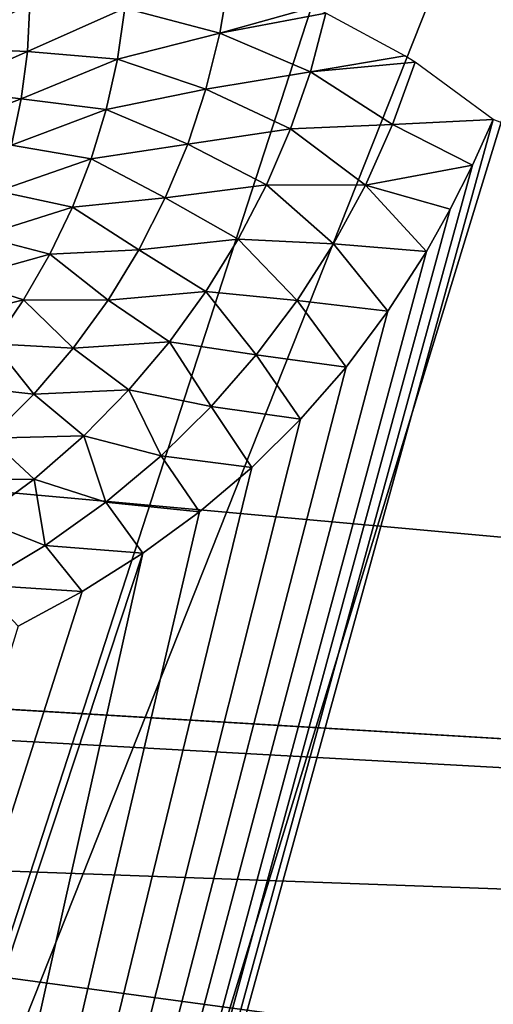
# Model space of a CAD drawing. Header units: millimetres. Extents: x -30.2 to 30.2, y -30.2 to 30.2.
# Tile 238 of 256: x 6.042 to 6.755, y 18.447 to 19.929. Entities that reach past the tile are written whole.
import ezdxf

# ---------------------------------------------------------------- set-up
doc = ezdxf.new("R2010")
doc.units = ezdxf.units.MM
doc.header["$LTSCALE"] = 52.148148
for name, color, linetype in [('1', 7, 'CONTINUOUS'), ('106', 7, 'CONTINUOUS'), ('174', 7, 'CONTINUOUS'), ('201', 7, 'CONTINUOUS'), ('206', 7, 'CONTINUOUS'), ('74', 7, 'CONTINUOUS'), ('82', 7, 'CONTINUOUS'), ('89', 7, 'CONTINUOUS')]:
    doc.layers.add(name, color=color, linetype=linetype)

msp = doc.modelspace()

# ---------------------------------------------------------------- linework, layer by layer
at = {"layer": '1', "color": 251, "linetype": 'Continuous', "true_color": 0x4c4c4c}
for points in [[(7.1672, 22.0584, 6.367), (5.4144, 22.5527, 6.367), (5.3761, 16.546, 6.644), (7.1672, 22.0584, 6.367)], [(7.1672, 22.0584, 6.367), (5.3761, 16.546, 6.644), (6.6577, 16.0732, 6.644), (7.1672, 22.0584, 6.367)], [(8.8758, 21.428, 6.367), (7.1672, 22.0584, 6.367), (6.6577, 16.0732, 6.644), (8.8758, 21.428, 6.367)], [(8.8758, 21.428, 6.367), (6.6577, 16.0732, 6.644), (7.8983, 15.5013, 6.644), (8.8758, 21.428, 6.367)]]:
    msp.add_3dface(points, dxfattribs=at)
at = {"layer": '106', "color": 251, "linetype": 'Continuous', "true_color": 0x4c4c4c}
for points in [[(6.4749, 22.0511, -122.7), (3.4886, 13.8607, -131.4064), (5.5618, 22.2989, -122.7), (6.4749, 22.0511, -122.7)], [(4.1645, 13.6729, -131.4064), (3.4886, 13.8607, -131.4064), (6.4749, 22.0511, -122.7), (4.1645, 13.6729, -131.4064)], [(7.3771, 21.7659, -122.7), (4.1645, 13.6729, -131.4064), (6.4749, 22.0511, -122.7), (7.3771, 21.7659, -122.7)], [(4.8304, 13.4521, -131.4064), (4.1645, 13.6729, -131.4064), (7.3771, 21.7659, -122.7), (4.8304, 13.4521, -131.4064)], [(8.2667, 21.4438, -122.7), (4.8304, 13.4521, -131.4064), (7.3771, 21.7659, -122.7), (8.2667, 21.4438, -122.7)], [(5.4846, 13.1988, -131.4064), (4.8304, 13.4521, -131.4064), (8.2667, 21.4438, -122.7), (5.4846, 13.1988, -131.4064)], [(9.1424, 21.0853, -122.7), (5.4846, 13.1988, -131.4064), (8.2667, 21.4438, -122.7), (9.1424, 21.0853, -122.7)], [(6.1256, 12.9138, -131.4064), (5.4846, 13.1988, -131.4064), (9.1424, 21.0853, -122.7), (6.1256, 12.9138, -131.4064)], [(10.0025, 20.6911, -122.7), (6.1256, 12.9138, -131.4064), (9.1424, 21.0853, -122.7), (10.0025, 20.6911, -122.7)], [(10.8457, 20.2619, -122.7), (6.1256, 12.9138, -131.4064), (10.0025, 20.6911, -122.7), (10.8457, 20.2619, -122.7)], [(6.7519, 12.5977, -131.4064), (6.1256, 12.9138, -131.4064), (10.8457, 20.2619, -122.7), (6.7519, 12.5977, -131.4064)], [(11.6705, 19.7983, -122.7), (6.7519, 12.5977, -131.4064), (10.8457, 20.2619, -122.7), (11.6705, 19.7983, -122.7)], [(7.3619, 12.2512, -131.4064), (6.7519, 12.5977, -131.4064), (11.6705, 19.7983, -122.7), (7.3619, 12.2512, -131.4064)]]:
    msp.add_3dface(points, dxfattribs=at)
at = {"layer": '174', "color": 251, "linetype": 'Continuous', "true_color": 0x4c4c4c}
for points in [[(6.7548, 19.7783, -122.2381), (6.7239, 19.7095, -122.3134), (4.7523, 12.5289, -129.7532), (6.7548, 19.7783, -122.2381)], [(8.1534, 19.2439, -122.2381), (6.7548, 19.7783, -122.2381), (4.7523, 12.5289, -129.7532), (8.1534, 19.2439, -122.2381)], [(6.7239, 19.7095, -122.3134), (6.6905, 19.6434, -122.3869), (4.7523, 12.5289, -129.7532), (6.7239, 19.7095, -122.3134)], [(6.6905, 19.6434, -122.3869), (6.6548, 19.58, -122.4586), (4.7523, 12.5289, -129.7532), (6.6905, 19.6434, -122.3869)], [(6.6548, 19.58, -122.4586), (6.5967, 19.4898, -122.5627), (4.7523, 12.5289, -129.7532), (6.6548, 19.58, -122.4586)], [(6.5967, 19.4898, -122.5627), (6.5335, 19.4057, -122.6629), (4.7523, 12.5289, -129.7532), (6.5967, 19.4898, -122.5627)], [(6.5335, 19.4057, -122.6629), (6.4651, 19.3274, -122.7591), (4.7523, 12.5289, -129.7532), (6.5335, 19.4057, -122.6629)], [(6.4651, 19.3274, -122.7591), (6.3916, 19.2549, -122.8513), (4.7523, 12.5289, -129.7532), (6.4651, 19.3274, -122.7591)], [(6.3916, 19.2549, -122.8513), (6.3129, 19.1881, -122.9396), (4.7523, 12.5289, -129.7532), (6.3916, 19.2549, -122.8513)], [(5.3713, 12.2762, -129.7532), (8.1534, 19.2439, -122.2381), (4.7523, 12.5289, -129.7532), (5.3713, 12.2762, -129.7532)], [(5.7938, 12.9676, -128.9484), (8.1534, 19.2439, -122.2381), (5.3713, 12.2762, -129.7532), (5.7938, 12.9676, -128.9484)], [(5.8471, 13.0698, -128.8331), (8.1534, 19.2439, -122.2381), (5.7938, 12.9676, -128.9484), (5.8471, 13.0698, -128.8331)], [(7.6531, 15.7994, -125.5894), (8.1534, 19.2439, -122.2381), (5.8471, 13.0698, -128.8331), (7.6531, 15.7994, -125.5894)], [(6.3129, 19.1881, -122.9396), (6.2275, 19.1257, -123.0256), (4.7523, 12.5289, -129.7532), (6.3129, 19.1881, -122.9396)], [(6.2275, 19.1257, -123.0256), (6.1361, 19.0681, -123.1087), (4.1215, 12.7503, -129.7532), (6.2275, 19.1257, -123.0256)], [(4.7523, 12.5289, -129.7532), (6.2275, 19.1257, -123.0256), (4.1215, 12.7503, -129.7532), (4.7523, 12.5289, -129.7532)], [(6.1361, 19.0681, -123.1087), (6.0399, 19.0161, -123.1877), (4.1215, 12.7503, -129.7532), (6.1361, 19.0681, -123.1087)]]:
    msp.add_3dface(points, dxfattribs=at)
at = {"layer": '201', "color": 251, "linetype": 'Continuous', "true_color": 0x4c4c4c}
for points in [[(6.2007, 19.9462, -121.9946), (6.3437, 19.9084, -122.1078), (6.3583, 19.9942, -122.0129), (6.2007, 19.9462, -121.9946)], [(6.3437, 19.9084, -122.1078), (6.4838, 19.9474, -122.0941), (6.3583, 19.9942, -122.0129), (6.3437, 19.9084, -122.1078)], [(5.9256, 19.8861, -121.7966), (6.0574, 19.9522, -121.87), (5.9202, 19.9459, -121.7), (5.9256, 19.8861, -121.7966)], [(6.0537, 19.8808, -121.9642), (6.0574, 19.9522, -121.87), (5.9256, 19.8861, -121.7966), (6.0537, 19.8808, -121.9642)], [(6.0574, 19.9522, -121.87), (6.0537, 19.8808, -121.9642), (6.2007, 19.9462, -121.9946), (6.0574, 19.9522, -121.87)], [(6.2007, 19.9462, -121.9946), (6.0537, 19.8808, -121.9642), (6.1894, 19.8694, -122.0862), (6.2007, 19.9462, -121.9946)], [(6.2007, 19.9462, -121.9946), (6.1894, 19.8694, -122.0862), (6.3437, 19.9084, -122.1078), (6.2007, 19.9462, -121.9946)], [(6.5032, 19.9385, -122.1058), (6.4838, 19.9474, -122.0941), (6.3437, 19.9084, -122.1078), (6.5032, 19.9385, -122.1058)], [(6.4802, 19.8504, -122.2006), (6.5032, 19.9385, -122.1058), (6.3437, 19.9084, -122.1078), (6.4802, 19.8504, -122.2006)], [(6.4802, 19.8504, -122.2006), (6.6219, 19.8745, -122.172), (6.5032, 19.9385, -122.1058), (6.4802, 19.8504, -122.2006)], [(6.1894, 19.8694, -122.0862), (6.3225, 19.824, -122.2029), (6.3437, 19.9084, -122.1078), (6.1894, 19.8694, -122.0862)], [(6.3225, 19.824, -122.2029), (6.4802, 19.8504, -122.2006), (6.3437, 19.9084, -122.1078), (6.3225, 19.824, -122.2029)], [(5.9241, 19.8236, -121.8916), (6.0537, 19.8808, -121.9642), (5.9256, 19.8861, -121.7966), (5.9241, 19.8236, -121.8916)], [(6.0445, 19.8098, -122.059), (6.0537, 19.8808, -121.9642), (5.9241, 19.8236, -121.8916), (6.0445, 19.8098, -122.059)], [(6.0537, 19.8808, -121.9642), (6.0445, 19.8098, -122.059), (6.1894, 19.8694, -122.0862), (6.0537, 19.8808, -121.9642)], [(6.6374, 19.8647, -122.1801), (6.6219, 19.8745, -122.172), (6.4802, 19.8504, -122.2006), (6.6374, 19.8647, -122.1801)], [(6.1894, 19.8694, -122.0862), (6.0445, 19.8098, -122.059), (6.1725, 19.7936, -122.1783), (6.1894, 19.8694, -122.0862)], [(6.1894, 19.8694, -122.0862), (6.1725, 19.7936, -122.1783), (6.3225, 19.824, -122.2029), (6.1894, 19.8694, -122.0862)], [(6.6037, 19.7708, -122.281), (6.6374, 19.8647, -122.1801), (6.4802, 19.8504, -122.2006), (6.6037, 19.7708, -122.281)], [(6.6037, 19.7708, -122.281), (6.7548, 19.7783, -122.2381), (6.6374, 19.8647, -122.1801), (6.6037, 19.7708, -122.281)], [(6.45, 19.7642, -122.2953), (6.4802, 19.8504, -122.2006), (6.3225, 19.824, -122.2029), (6.45, 19.7642, -122.2953)], [(6.45, 19.7642, -122.2953), (6.6037, 19.7708, -122.281), (6.4802, 19.8504, -122.2006), (6.45, 19.7642, -122.2953)], [(5.9177, 19.7614, -121.9871), (6.0445, 19.8098, -122.059), (5.9241, 19.8236, -121.8916), (5.9177, 19.7614, -121.9871)], [(6.1725, 19.7936, -122.1783), (6.2951, 19.7413, -122.298), (6.3225, 19.824, -122.2029), (6.1725, 19.7936, -122.1783)], [(6.2951, 19.7413, -122.298), (6.45, 19.7642, -122.2953), (6.3225, 19.824, -122.2029), (6.2951, 19.7413, -122.298)], [(6.0296, 19.7396, -122.154), (6.0445, 19.8098, -122.059), (5.9177, 19.7614, -121.9871), (6.0296, 19.7396, -122.154)], [(6.0445, 19.8098, -122.059), (6.0296, 19.7396, -122.154), (6.1725, 19.7936, -122.1783), (6.0445, 19.8098, -122.059)], [(6.1725, 19.7936, -122.1783), (6.0296, 19.7396, -122.154), (6.15, 19.7192, -122.2703), (6.1725, 19.7936, -122.1783)], [(6.1725, 19.7936, -122.1783), (6.15, 19.7192, -122.2703), (6.2951, 19.7413, -122.298), (6.1725, 19.7936, -122.1783)], [(6.5626, 19.6796, -122.3814), (6.6037, 19.7708, -122.281), (6.45, 19.7642, -122.2953), (6.5626, 19.6796, -122.3814)], [(6.5626, 19.6796, -122.3814), (6.7239, 19.7095, -122.3134), (6.6037, 19.7708, -122.281), (6.5626, 19.6796, -122.3814)], [(6.7239, 19.7095, -122.3134), (6.7548, 19.7783, -122.2381), (6.6037, 19.7708, -122.281), (6.7239, 19.7095, -122.3134)], [(6.4137, 19.6801, -122.3897), (6.45, 19.7642, -122.2953), (6.2951, 19.7413, -122.298), (6.4137, 19.6801, -122.3897)], [(6.4137, 19.6801, -122.3897), (6.5626, 19.6796, -122.3814), (6.45, 19.7642, -122.2953), (6.4137, 19.6801, -122.3897)], [(6.0296, 19.7396, -122.154), (6.0092, 19.6706, -122.2488), (6.15, 19.7192, -122.2703), (6.0296, 19.7396, -122.154)], [(6.15, 19.7192, -122.2703), (6.2614, 19.6606, -122.3929), (6.2951, 19.7413, -122.298), (6.15, 19.7192, -122.2703)], [(6.2614, 19.6606, -122.3929), (6.4137, 19.6801, -122.3897), (6.2951, 19.7413, -122.298), (6.2614, 19.6606, -122.3929)], [(6.15, 19.7192, -122.2703), (6.0092, 19.6706, -122.2488), (6.1218, 19.6464, -122.3621), (6.15, 19.7192, -122.2703)], [(6.15, 19.7192, -122.2703), (6.1218, 19.6464, -122.3621), (6.2614, 19.6606, -122.3929), (6.15, 19.7192, -122.2703)], [(6.6905, 19.6434, -122.3869), (6.7239, 19.7095, -122.3134), (6.5626, 19.6796, -122.3814), (6.6905, 19.6434, -122.3869)], [(6.3712, 19.5986, -122.4836), (6.4137, 19.6801, -122.3897), (6.2614, 19.6606, -122.3929), (6.3712, 19.5986, -122.4836)], [(6.3712, 19.5986, -122.4836), (6.5146, 19.5913, -122.4813), (6.4137, 19.6801, -122.3897), (6.3712, 19.5986, -122.4836)], [(6.5146, 19.5913, -122.4813), (6.5626, 19.6796, -122.3814), (6.4137, 19.6801, -122.3897), (6.5146, 19.5913, -122.4813)], [(6.5146, 19.5913, -122.4813), (6.6548, 19.58, -122.4586), (6.5626, 19.6796, -122.3814), (6.5146, 19.5913, -122.4813)], [(6.6548, 19.58, -122.4586), (6.6905, 19.6434, -122.3869), (6.5626, 19.6796, -122.3814), (6.6548, 19.58, -122.4586)], [(6.0092, 19.6706, -122.2488), (5.9831, 19.6031, -122.3432), (6.1218, 19.6464, -122.3621), (6.0092, 19.6706, -122.2488)], [(6.1218, 19.6464, -122.3621), (6.2214, 19.5823, -122.4873), (6.2614, 19.6606, -122.3929), (6.1218, 19.6464, -122.3621)], [(6.2214, 19.5823, -122.4873), (6.3712, 19.5986, -122.4836), (6.2614, 19.6606, -122.3929), (6.2214, 19.5823, -122.4873)], [(6.1218, 19.6464, -122.3621), (5.9831, 19.6031, -122.3432), (6.0878, 19.5756, -122.4533), (6.1218, 19.6464, -122.3621)], [(6.1218, 19.6464, -122.3621), (6.0878, 19.5756, -122.4533), (6.2214, 19.5823, -122.4873), (6.1218, 19.6464, -122.3621)], [(5.9831, 19.6031, -122.3432), (5.9512, 19.5375, -122.4367), (6.0878, 19.5756, -122.4533), (5.9831, 19.6031, -122.3432)], [(6.3225, 19.5198, -122.5768), (6.3712, 19.5986, -122.4836), (6.2214, 19.5823, -122.4873), (6.3225, 19.5198, -122.5768)], [(6.3225, 19.5198, -122.5768), (6.4599, 19.5061, -122.5802), (6.3712, 19.5986, -122.4836), (6.3225, 19.5198, -122.5768)], [(6.4599, 19.5061, -122.5802), (6.5146, 19.5913, -122.4813), (6.3712, 19.5986, -122.4836), (6.4599, 19.5061, -122.5802)], [(6.4599, 19.5061, -122.5802), (6.5967, 19.4898, -122.5627), (6.5146, 19.5913, -122.4813), (6.4599, 19.5061, -122.5802)], [(6.5967, 19.4898, -122.5627), (6.6548, 19.58, -122.4586), (6.5146, 19.5913, -122.4813), (6.5967, 19.4898, -122.5627)], [(6.0878, 19.5756, -122.4533), (5.9512, 19.5375, -122.4367), (6.0481, 19.507, -122.5436), (6.0878, 19.5756, -122.4533)], [(6.0878, 19.5756, -122.4533), (6.0481, 19.507, -122.5436), (6.1752, 19.5067, -122.5807), (6.0878, 19.5756, -122.4533)], [(6.0878, 19.5756, -122.4533), (6.1752, 19.5067, -122.5807), (6.2214, 19.5823, -122.4873), (6.0878, 19.5756, -122.4533)], [(6.1752, 19.5067, -122.5807), (6.3225, 19.5198, -122.5768), (6.2214, 19.5823, -122.4873), (6.1752, 19.5067, -122.5807)], [(5.9512, 19.5375, -122.4367), (5.9137, 19.4741, -122.529), (6.0481, 19.507, -122.5436), (5.9512, 19.5375, -122.4367)], [(6.2677, 19.444, -122.6687), (6.3225, 19.5198, -122.5768), (6.1752, 19.5067, -122.5807), (6.2677, 19.444, -122.6687)], [(6.2677, 19.444, -122.6687), (6.3984, 19.4243, -122.6779), (6.3225, 19.5198, -122.5768), (6.2677, 19.444, -122.6687)], [(6.3984, 19.4243, -122.6779), (6.4599, 19.5061, -122.5802), (6.3225, 19.5198, -122.5768), (6.3984, 19.4243, -122.6779)], [(6.0481, 19.507, -122.5436), (5.9137, 19.4741, -122.529), (6.0027, 19.4411, -122.6326), (6.0481, 19.507, -122.5436)], [(6.0481, 19.507, -122.5436), (6.0027, 19.4411, -122.6326), (6.1227, 19.4342, -122.6728), (6.0481, 19.507, -122.5436)], [(6.0481, 19.507, -122.5436), (6.1227, 19.4342, -122.6728), (6.1752, 19.5067, -122.5807), (6.0481, 19.507, -122.5436)], [(6.1227, 19.4342, -122.6728), (6.2677, 19.444, -122.6687), (6.1752, 19.5067, -122.5807), (6.1227, 19.4342, -122.6728)], [(6.3984, 19.4243, -122.6779), (6.5335, 19.4057, -122.6629), (6.4599, 19.5061, -122.5802), (6.3984, 19.4243, -122.6779)], [(6.5335, 19.4057, -122.6629), (6.5967, 19.4898, -122.5627), (6.4599, 19.5061, -122.5802), (6.5335, 19.4057, -122.6629)], [(6.0027, 19.4411, -122.6326), (5.9509, 19.3778, -122.7206), (6.0636, 19.3649, -122.7637), (6.0027, 19.4411, -122.6326)], [(6.0027, 19.4411, -122.6326), (6.0636, 19.3649, -122.7637), (6.1227, 19.4342, -122.6728), (6.0027, 19.4411, -122.6326)], [(6.2067, 19.3717, -122.7593), (6.2677, 19.444, -122.6687), (6.1227, 19.4342, -122.6728), (6.2067, 19.3717, -122.7593)], [(6.2067, 19.3717, -122.7593), (6.3303, 19.3465, -122.7739), (6.2677, 19.444, -122.6687), (6.2067, 19.3717, -122.7593)], [(6.3303, 19.3465, -122.7739), (6.3984, 19.4243, -122.6779), (6.2677, 19.444, -122.6687), (6.3303, 19.3465, -122.7739)], [(6.0636, 19.3649, -122.7637), (6.2067, 19.3717, -122.7593), (6.1227, 19.4342, -122.6728), (6.0636, 19.3649, -122.7637)], [(6.3303, 19.3465, -122.7739), (6.4651, 19.3274, -122.7591), (6.3984, 19.4243, -122.6779), (6.3303, 19.3465, -122.7739)], [(6.4651, 19.3274, -122.7591), (6.5335, 19.4057, -122.6629), (6.3984, 19.4243, -122.6779), (6.4651, 19.3274, -122.7591)], [(5.9509, 19.3778, -122.7206), (5.997, 19.2988, -122.8534), (6.0636, 19.3649, -122.7637), (5.9509, 19.3778, -122.7206)], [(6.139, 19.3026, -122.8486), (6.2067, 19.3717, -122.7593), (6.0636, 19.3649, -122.7637), (6.139, 19.3026, -122.8486)], [(6.139, 19.3026, -122.8486), (6.2551, 19.2725, -122.8684), (6.2067, 19.3717, -122.7593), (6.139, 19.3026, -122.8486)], [(6.2551, 19.2725, -122.8684), (6.3303, 19.3465, -122.7739), (6.2067, 19.3717, -122.7593), (6.2551, 19.2725, -122.8684)], [(5.997, 19.2988, -122.8534), (6.139, 19.3026, -122.8486), (6.0636, 19.3649, -122.7637), (5.997, 19.2988, -122.8534)], [(6.2551, 19.2725, -122.8684), (6.3916, 19.2549, -122.8513), (6.3303, 19.3465, -122.7739), (6.2551, 19.2725, -122.8684)], [(6.3916, 19.2549, -122.8513), (6.4651, 19.3274, -122.7591), (6.3303, 19.3465, -122.7739), (6.3916, 19.2549, -122.8513)], [(5.9226, 19.2369, -122.9413), (6.0638, 19.2373, -122.9366), (5.997, 19.2988, -122.8534), (5.9226, 19.2369, -122.9413)], [(6.0638, 19.2373, -122.9366), (6.139, 19.3026, -122.8486), (5.997, 19.2988, -122.8534), (6.0638, 19.2373, -122.9366)], [(6.0638, 19.2373, -122.9366), (6.172, 19.2026, -122.9614), (6.139, 19.3026, -122.8486), (6.0638, 19.2373, -122.9366)], [(6.172, 19.2026, -122.9614), (6.2551, 19.2725, -122.8684), (6.139, 19.3026, -122.8486), (6.172, 19.2026, -122.9614)], [(6.172, 19.2026, -122.9614), (6.3129, 19.1881, -122.9396), (6.2551, 19.2725, -122.8684), (6.172, 19.2026, -122.9614)], [(6.3129, 19.1881, -122.9396), (6.3916, 19.2549, -122.8513), (6.2551, 19.2725, -122.8684), (6.3129, 19.1881, -122.9396)], [(5.981, 19.1763, -123.0224), (6.0638, 19.2373, -122.9366), (5.9226, 19.2369, -122.9413), (5.981, 19.1763, -123.0224)], [(5.981, 19.1763, -123.0224), (6.0806, 19.1374, -123.0522), (6.0638, 19.2373, -122.9366), (5.981, 19.1763, -123.0224)], [(6.0806, 19.1374, -123.0522), (6.172, 19.2026, -122.9614), (6.0638, 19.2373, -122.9366), (6.0806, 19.1374, -123.0522)], [(6.0806, 19.1374, -123.0522), (6.2275, 19.1257, -123.0256), (6.172, 19.2026, -122.9614), (6.0806, 19.1374, -123.0522)], [(6.2275, 19.1257, -123.0256), (6.3129, 19.1881, -122.9396), (6.172, 19.2026, -122.9614), (6.2275, 19.1257, -123.0256)], [(5.9814, 19.0782, -123.1395), (6.0806, 19.1374, -123.0522), (5.981, 19.1763, -123.0224), (5.9814, 19.0782, -123.1395)], [(5.9814, 19.0782, -123.1395), (6.1361, 19.0681, -123.1087), (6.0806, 19.1374, -123.0522), (5.9814, 19.0782, -123.1395)], [(6.1361, 19.0681, -123.1087), (6.2275, 19.1257, -123.0256), (6.0806, 19.1374, -123.0522), (6.1361, 19.0681, -123.1087)], [(6.0399, 19.0161, -123.1877), (6.1361, 19.0681, -123.1087), (5.9814, 19.0782, -123.1395), (6.0399, 19.0161, -123.1877)]]:
    msp.add_3dface(points, dxfattribs=at)
at = {"layer": '206', "color": 251, "linetype": 'Continuous', "true_color": 0x4c4c4c}
for points in [[(8.1341, 19.5534, -121.7), (7.3816, 20.6651, -121.7), (6.568, 20.1334, -121.7), (8.1341, 19.5534, -121.7)], [(12.2962, 18.1819, -121.7), (10.7499, 19.1346, -121.7), (6.0529, 12.605, -121.7), (12.2962, 18.1819, -121.7)], [(6.0529, 12.605, -121.7), (10.7499, 19.1346, -121.7), (6.0677, 12.6721, -121.7), (6.0529, 12.605, -121.7)], [(10.7499, 19.1346, -121.7), (6.0997, 12.7368, -121.7), (6.0677, 12.6721, -121.7), (10.7499, 19.1346, -121.7)], [(9.7688, 18.4135, -121.7), (6.0997, 12.7368, -121.7), (10.7499, 19.1346, -121.7), (9.7688, 18.4135, -121.7)]]:
    msp.add_3dface(points, dxfattribs=at)
at = {"layer": '74', "color": 251, "linetype": 'Continuous', "true_color": 0x4c4c4c}
for points in [[(6.0483, 18.2047, -29.039), (4.3842, 18.6755, -29.039), (4.3992, 18.7063, -30), (6.0483, 18.2047, -29.039)], [(6.0678, 18.2335, -30), (6.0483, 18.2047, -29.039), (4.3992, 18.7063, -30), (6.0678, 18.2335, -30)]]:
    msp.add_3dface(points, dxfattribs=at)
at = {"layer": '82', "color": 251, "linetype": 'Continuous', "true_color": 0x4c4c4c}
for points in [[(-11.2247, 21.9134, -30), (14.9858, 19.5347, -30), (-12.9517, 20.9388, -30), (-11.2247, 21.9134, -30)], [(13.3652, 20.6776, -30), (14.9858, 19.5347, -30), (-11.2247, 21.9134, -30), (13.3652, 20.6776, -30)], [(16.5085, 18.2664, -30), (0.9646, 19.1923, -30), (-12.9517, 20.9388, -30), (16.5085, 18.2664, -30)], [(14.9858, 19.5347, -30), (16.5085, 18.2664, -30), (-12.9517, 20.9388, -30), (14.9858, 19.5347, -30)], [(2.6917, 19.0273, -30), (0.9646, 19.1923, -30), (16.5085, 18.2664, -30), (2.6917, 19.0273, -30)], [(4.3992, 18.7063, -30), (2.6917, 19.0273, -30), (16.5085, 18.2664, -30), (4.3992, 18.7063, -30)], [(6.0678, 18.2335, -30), (4.3992, 18.7063, -30), (17.9257, 16.8775, -30), (6.0678, 18.2335, -30)], [(17.9257, 16.8775, -30), (4.3992, 18.7063, -30), (16.5085, 18.2664, -30), (17.9257, 16.8775, -30)]]:
    msp.add_3dface(points, dxfattribs=at)
at = {"layer": '89', "color": 250, "linetype": 'Continuous', "true_color": 0x333333}
for points in [[(8.0439, 19.6687, -31.0221), (6.357, 20.2769, -31.0221), (8.0435, 19.6689, -36.0221), (8.0439, 19.6687, -31.0221)], [(8.0435, 19.6689, -36.0221), (6.357, 20.2769, -31.0221), (7.2039, 19.9917, -36.0221), (8.0435, 19.6689, -36.0221)]]:
    msp.add_3dface(points, dxfattribs=at)

doc.saveas('drawing.dxf')
